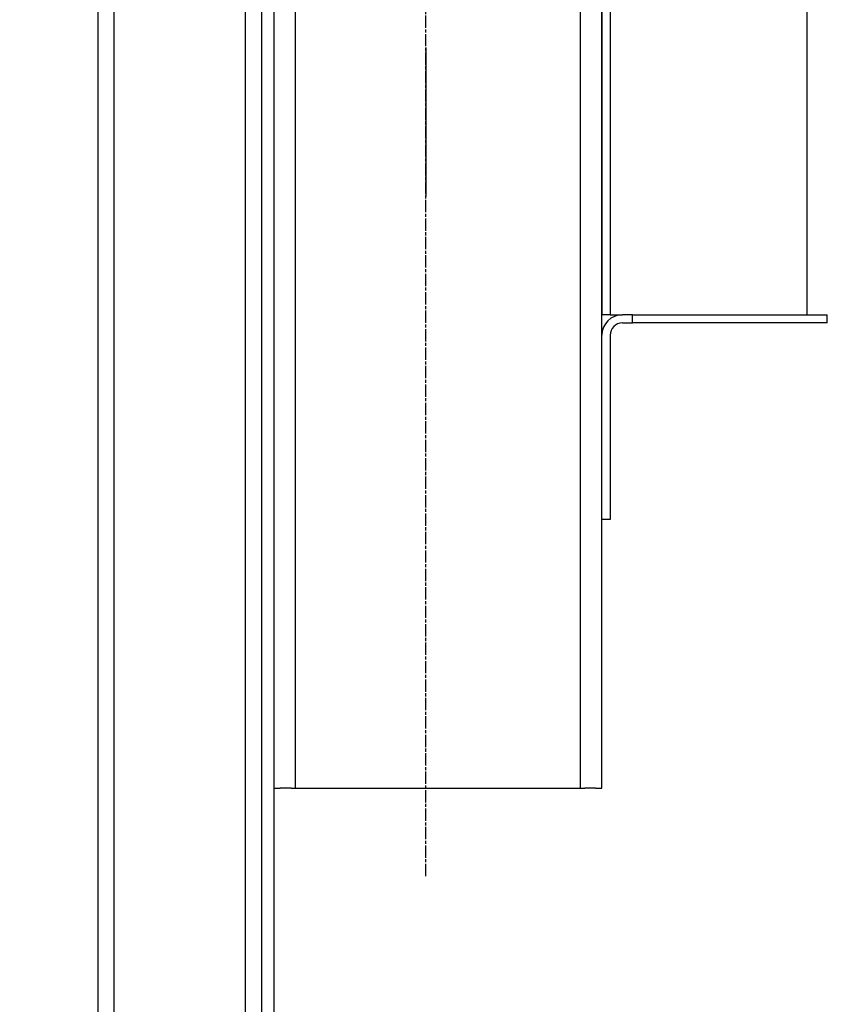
# Model space of a CAD drawing. Header units: millimetres. Extents: x -34725 to 178350, y -13707 to 126150.
# Tile 16 of 256: x -13224 to -12830, y 2180 to 2661. Entities that reach past the tile are written whole.
import ezdxf

# ---------------------------------------------------------------- set-up
doc = ezdxf.new("R2010")
doc.units = ezdxf.units.MM
for name, pattern in [('AM_ISO08W050x2', [9, 6, -0.75, 1.5, -0.75]), ('CHAIN', [0.3543, 0.2362, -0.0295, 0.0591, -0.0295]), ('GEN7', [13.75, 10, -1.25, 1.25, -1.25])]:
    doc.linetypes.add(name, pattern=pattern)
doc.layers.add('4', color=3, linetype='CONTINUOUS')
doc.layers.add('7', color=4, linetype='GEN7')
doc.layers.add('AM_4', color=3, linetype='CONTINUOUS', lineweight=25)

msp = doc.modelspace()

# ---------------------------------------------------------------- linework, layer by layer
at = {"layer": '4'}
for p, q in [((-13114.034, 1426.999), (-13114.034, 4914.001)), ((-13178.034, 1500.999), (-13178.034, 4840.001)), ((-13186.034, 3914.999), (-13186.034, 1500.999)), ((-13100.034, 1725.999), (-13100.034, 3534.978)), ((-12940.034, 3501.999), (-12940.034, 2516.999)), ((-12936.034, 3501.999), (-12936.034, 2516.999)), ((-12840.034, 3501.999), (-12840.034, 2516.999)), ((-12950.534, 2285.999), (-12950.534, 3485.999)), ((-12940.034, 2285.999), (-12940.034, 3485.999)), ((-13089.534, 2285.999), (-13089.534, 3456.382)), ((-13106.034, 1426.999), (-13106.034, 3204.435)), ((-12936.034, 2516.999), (-12940.034, 2516.999)), ((-12936.034, 2516.999), (-12930.034, 2516.999)), ((-12925.034, 2516.999), (-12930.034, 2516.999)), ((-12925.034, 2512.999), (-12925.034, 2516.999)), ((-12925.034, 2516.999), (-12832.705, 2516.999)), ((-12832.705, 2516.999), (-12830.034, 2516.999)), ((-12830.034, 2512.999), (-12830.034, 2516.999)), ((-12930.034, 2512.999), (-12925.034, 2512.999)), ((-12832.705, 2512.999), (-12925.034, 2512.999)), ((-12830.034, 2512.999), (-12832.705, 2512.999)), ((-12940.034, 2416.999), (-12940.034, 2506.999)), ((-12936.034, 2506.999), (-12936.034, 2416.999)), ((-12936.034, 2416.999), (-12940.034, 2416.999)), ((-13100.034, 2285.999), (-13096.979, 2285.999)), ((-13091.746, 2285.999), (-13096.979, 2285.999)), ((-13091.746, 2285.999), (-13088.308, 2285.999)), ((-13088.308, 2285.999), (-13077.842, 2285.999)), ((-13077.842, 2285.999), (-12962.227, 2285.999)), ((-12962.227, 2285.999), (-12951.76, 2285.999)), ((-12951.76, 2285.999), (-12948.323, 2285.999)), ((-12943.089, 2285.999), (-12948.323, 2285.999)), ((-12943.089, 2285.999), (-12940.034, 2285.999))]:
    msp.add_line(p, q, dxfattribs=at)
at = {"layer": '4', "linetype": 'CHAIN', "ltscale": 4.055807}
msp.add_line((-13026.034, 2647.499), (-13026.034, 2574.499), dxfattribs=at)
at = {"layer": '4'}
for radius in [10, 6]:
    msp.add_arc((-12930.034, 2506.999), radius, 90, 180, dxfattribs=at)
at = {"layer": '7', "linetype": 'AM_ISO08W050x2'}
msp.add_line((-13026.034, 2243), (-13026.034, 4092.046), dxfattribs=at)
at = {"layer": 'AM_4'}
msp.add_arc((-22209.567, -4599.966), 9106.754, 79.125908, 79.125908, dxfattribs=at)

doc.saveas('drawing.dxf')
